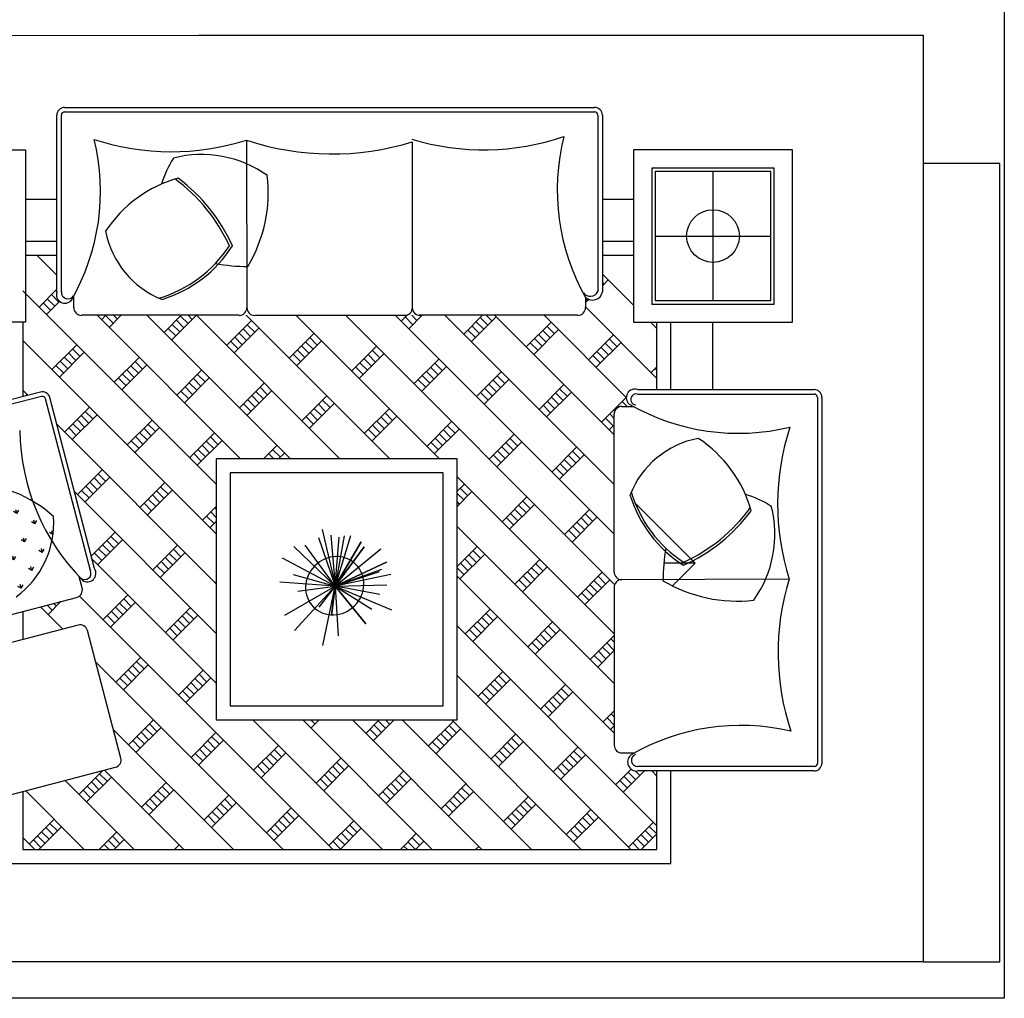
# Model space of a CAD drawing. Header units: inches. Extents: x -3371 to 2763, y -983 to 646.
# Tile 77 of 96: x 2081 to 2226, y 83 to 227. Entities that reach past the tile are written whole.
import ezdxf

# ---------------------------------------------------------------- set-up
doc = ezdxf.new("R2010")
doc.units = ezdxf.units.IN
doc.header["$LTSCALE"] = 12
doc.header["$MEASUREMENT"] = 0
doc.linetypes.add('DASHED2', pattern=[0.375, 0.25, -0.125])
for name, color, linetype in [('Layer1', 6, 'Continuous'), ('LAYER10', 1, 'Continuous'), ('LAYER5', 2, 'Continuous'), ('White', 7, 'Continuous'), ('图层2', 8, 'Continuous')]:
    doc.layers.add(name, color=color, linetype=linetype)
pattern_1 = [(180, (2374.956, 68110.02), (-64.9124, 64.9124), [17.2125, -112.6123]), (225, (2374.96, 68110.02), (-64.9124, 64.9124), [17.2125, -74.5875]), (135, (2374.96, 68110.02), (64.9124, 64.9124), [17.2125, -74.5875])]
pattern_2 = [(270, (-66426.08, 2374.956), (-64.9124, -64.9124), [17.2125, -112.6123]), (315, (-66426.08, 2374.96), (-64.9124, -64.9124), [17.2125, -74.5875]), (225, (-66426.08, 2374.96), (-64.9124, 64.9124), [17.2125, -74.5875])]

msp = doc.modelspace()

# ---------------------------------------------------------------- hatches: boundary and pattern name
at = {"layer": 'Layer1'}
h = msp.add_hatch(dxfattribs=at)
h.set_pattern_fill('GRASS', color=75, scale=100, style=0)
h.set_pattern_definition(pattern_2)
h.paths.add_polyline_path([(2103.7, 203.33, 0.028965), (2101.67, 202.59, -0.05595), (2103.44, 206.42, -0.221058), (2117.27, 203.85, -0.164938), (2114.41, 190.47, -0.039999), (2109.6, 190.9, 0.04418), (2111.68, 193.51, 0.127615)])
h = msp.add_hatch(dxfattribs=at)
h.set_pattern_fill('GRASS', color=75, scale=100, style=0)
h.set_pattern_definition(pattern_2)
h.paths.add_polyline_path([(2093.46, 195.67, -0.176434), (2103.7, 203.33, -0.127615), (2111.68, 193.51, -0.175645), (2101.32, 185.81, -0.246617)])
h = msp.add_hatch(dxfattribs=at)
h.set_pattern_fill('GRASS', scale=100, style=0)
h.set_pattern_definition(pattern_1)
h.paths.add_polyline_path([(2180.73, 165.17, -0.176434), (2188.39, 154.93, -0.127615), (2178.57, 146.95, -0.175645), (2170.87, 157.31, -0.246617)])
h = msp.add_hatch(dxfattribs=at)
h.set_pattern_fill('GRASS', scale=3.33396, angle=136.0378, style=0)
h.set_pattern_definition([(104.64857, (4250.799, 656.5616), (1.546516, 2.6411), [0.573858, -3.754449]), (149.64857, (4250.799, 656.5616), (1.546516, 2.6411), [0.573858, -2.4867174]), (59.64857, (4250.799, 656.5616), (2.6411, -1.546516), [0.573858, -2.4867174])])
h.paths.add_polyline_path([(2080.68, 142.15, 0.246617), (2085.79, 153.68, 0.176434), (2073.95, 158.5, 0.127615), (2068.71, 146.98, 0.175645)])
h = msp.add_hatch(dxfattribs=at)
h.set_pattern_fill('GRASS', scale=100, style=0)
h.set_pattern_definition(pattern_1)
h.paths.add_polyline_path([(2191.48, 155.19, -0.221058), (2188.91, 141.36, -0.164938), (2175.53, 144.22, -0.039999), (2175.95, 149.03, 0.04418), (2178.57, 146.95, 0.127615), (2188.39, 154.93, 0.028965), (2187.65, 156.96, -0.05595)])

# ---------------------------------------------------------------- linework, layer by layer
at = {"color": 7}
for p, q in [((2058.29, 207.62), (2081.68, 207.62)), ((2081.68, 207.62), (2081.68, 182.27)), ((2171.2, 207.62), (2171.2, 182.27)), ((2194.6, 207.62), (2171.2, 207.62)), ((2194.6, 182.27), (2194.6, 207.62)), ((2081.68, 182.27), (2058.29, 182.27)), ((2171.2, 182.27), (2194.6, 182.27))]:
    msp.add_line(p, q, dxfattribs=at)
at = {"layer": 'Layer1', "color": 7, "linetype": 'ByBlock'}
for p, q in [((2087.42, 213.88), (2165.47, 213.88)), ((2087.42, 213.21), (2165.47, 213.21)), ((2086.27, 186.72), (2086.27, 212.73)), ((2086.94, 186.72), (2086.94, 212.73)), ((2165.95, 212.73), (2165.95, 186.8)), ((2166.61, 212.73), (2166.61, 186.72)), ((2114.18, 209.07), (2114.26, 184.3)), ((2138.62, 208.83), (2138.62, 184.28)), ((2088.76, 184.42), (2088.76, 186.13)), ((2164.13, 185.93), (2164.13, 184.41)), ((2113.11, 183.28), (2089.91, 183.28)), ((2115.41, 183.28), (2137.64, 183.28)), ((2162.98, 183.28), (2139.64, 183.28)), ((2083.85, 171.99), (2054.06, 164.2)), ((2084.02, 171.35), (2054.22, 163.56)), ((2091.83, 146), (2085.25, 171.17)), ((2171.78, 172.36), (2197.79, 172.36)), ((2171.78, 171.69), (2197.79, 171.69)), ((2198.27, 171.21), (2198.27, 117.33)), ((2198.94, 171.21), (2198.94, 117.33)), ((2091.21, 145.71), (2084.6, 171)), ((2169.48, 169.87), (2171.19, 169.87)), ((2168.33, 145.52), (2168.33, 168.72)), ((2090, 143.15), (2089.57, 144.81)), ((2194.13, 144.45), (2169.35, 144.37)), ((2194.13, 144.45), (2169.35, 144.37)), ((2168.34, 143.21), (2168.35, 120.01)), ((2064.47, 135.29), (2089.18, 141.75)), ((2169.5, 118.87), (2171.36, 118.88)), ((2197.79, 116.89), (2171.78, 116.89)), ((2197.79, 116.22), (2171.78, 116.22))]:
    msp.add_line(p, q, dxfattribs=at)
for centre, radius, start, end in [((2087.42, 212.73), 1.15, 90, 180), ((2087.42, 212.73), 0.481, 90, 180), ((2165.47, 212.73), 1.15, 0, 90), ((2165.47, 212.73), 0.481, 0, 90), ((2060.6, 201.56), 32.11, 330.0057, 13.7203), ((2103.16, 243.6), 36.25, 251.7303, 287.7068), ((2126.78, 246.99), 39.96, 251.6255, 287.2327), ((2149.15, 243.89), 36.25, 253.0065, 288.9829), ((2192.07, 201.75), 32.11, 165.8296, 209.5442), ((2087.46, 186.32), 1.25, 161.2223, 319.8068), ((2087.91, 186.68), 0.969, 177.6969, 327.0482), ((2164.82, 187.33), 1.25, 215.8156, 334.3356), ((2165.15, 187.01), 1.49, 227.1009, 348.8185), ((2165.93, 186.8), 0.0167, 344.7894, 0), ((2089.91, 184.42), 1.15, 180, 270), ((2113.12, 184.42), 1.15, 270, 0), ((2115.41, 184.42), 1.15, 180, 270), ((2137.48, 184.41), 1.15, 270, 0), ((2139.76, 184.42), 1.15, 180, 270), ((2162.98, 184.42), 1.15, 270, 0), ((2084.14, 170.88), 1.15, 14.6486, 104.6486), ((2084.14, 170.88), 0.481, 14.6486, 104.6486), ((2171.38, 171.17), 1.25, 71.2223, 229.8068), ((2171.59, 170.9), 0.811, 76.6869, 265.2076), ((2197.79, 171.21), 1.15, 0, 90), ((2197.79, 171.21), 0.481, 0, 90), ((2169.48, 168.72), 1.15, 90, 180), ((2186.62, 198.03), 32.11, 240.0057, 283.7203), ((2228.66, 155.47), 36.25, 161.7303, 197.7068), ((2112.91, 166.86), 32.11, 180.9283, 224.6428), ((2090.38, 145.31), 0.925, 231.032, 24.9294), ((2090.78, 145.31), 1.25, 234.8418, 33.4263), ((2091.23, 145.71), 0.0167, 194.6486, 221.9021), ((2169.48, 145.51), 1.15, 180, 270), ((2169.49, 143.23), 1.15, 90.3757, 180.3757), ((2228.73, 133.65), 36.25, 162.6689, 198.6453), ((2088.89, 142.86), 1.15, 284.6486, 14.6486), ((2186.97, 90.82), 32.11, 76.6554, 120.3699), ((2169.5, 120.02), 1.15, 180.3757, 270.3757), ((2171.67, 117.55), 1.34, 133.8332, 275.2023), ((2171.79, 117.79), 0.903, 110.1738, 269.3918), ((2197.83, 117.34), 1.11, 268.2501, 359.6898), ((2197.83, 117.34), 0.447, 268.2501, 359.6898)]:
    msp.add_arc(centre, radius, start, end, dxfattribs=at)
at = {"layer": 'Layer1', "color": 7}
for centre, radius, start, end in [((2119.65, 196.63), 18.94, 148.8647, 161.6742), ((2107.59, 190.26), 16.69, 54.5336, 104.3946), ((2109.1, 185.44), 18.69, 105.4475, 146.8101), ((2088.77, 183.04), 25.19, 24.5453, 53.6353), ((2104.13, 203.44), 0.0153, 53.5007, 105.4475), ((2089.15, 183.2), 25.19, 24.1722, 53.5007), ((2096.11, 201.38), 21.3, 329.1928, 6.6566), ((2106.78, 198.22), 13.56, 190.8571, 248.3059), ((2095.88, 203.95), 18.94, 286.7107, 326.5591), ((2096.19, 203.72), 18.94, 287.1733, 327.3559), ((2112.12, 193.51), 0.0153, 327.3559, 24.1722), ((2114.64, 220.69), 30.22, 260.3955, 269.5578), ((2101.77, 185.64), 0.0153, 248.3059, 287.1733), ((2183.28, 151.85), 13.56, 100.8571, 158.3059), ((2170.5, 149.53), 18.69, 15.4475, 56.8101), ((2073.25, 139.82), 18.69, 47.8385, 89.201), ((2170.69, 156.86), 0.0153, 158.3059, 197.1733), ((2188.77, 162.44), 18.94, 197.1733, 237.3559), ((2189, 162.75), 18.94, 196.7107, 236.5591), ((2181.69, 138.98), 18.94, 58.8647, 71.6742), ((2175.32, 151.04), 16.69, 324.5336, 14.3946), ((2168.1, 169.86), 25.19, 294.5453, 323.6353), ((2168.26, 169.48), 25.19, 294.1722, 323.5007), ((2188.5, 154.5), 0.0153, 323.5007, 15.4475), ((2072.26, 152.78), 13.56, 306.3426, 3.7915), ((2205.75, 143.99), 30.22, 170.3955, 179.5578), ((2178.57, 146.51), 0.0153, 237.3559, 294.1722), ((2186.44, 162.52), 21.3, 239.1928, 276.6566)]:
    msp.add_arc(centre, radius, start, end, dxfattribs=at)
at = {"layer": 'LAYER10', "color": 7, "linetype": 'ByBlock'}
for p, q in [((2125.36, 151.77, 0.03), (2127.13, 144.19, 0.03)), ((2126.61, 150.91, 0.03), (2127.24, 143.43, 0.03)), ((2129.52, 150.83, 0.03), (2127.24, 143.43, 0.03)), ((2128.6, 150.81, 0.03), (2127.24, 143.43, 0.03)), ((2127.24, 143.43, 0.03), (2122.82, 149.45, 0.03)), ((2124.79, 150.57, 0.03), (2127.24, 143.43, 0.03)), ((2127.24, 143.43, 0.03), (2127.84, 150.63, 0.03)), ((2127.24, 143.43, 0.03), (2131.07, 149.94, 0.03)), ((2131.07, 149.94, 0.03), (2127.24, 143.43, 0.03)), ((2121.15, 149.26, 0.03), (2127.24, 143.43, 0.03)), ((2127.24, 143.43, 0.03), (2131.55, 149.19, 0.03)), ((2131.55, 149.19, 0.03), (2127.24, 143.43, 0.03)), ((2127.24, 143.43, 0.03), (2134, 148.93, 0.03)), ((2127.24, 143.43, 0.03), (2119.5, 147.54, 0.03)), ((2127.24, 143.43, 0.03), (2134.81, 146.97, 0.03)), ((2134.81, 146.97, 0.03), (2127.24, 143.43, 0.03)), ((2121.09, 145.13, 0.03), (2127.24, 143.43, 0.03)), ((2134.07, 145.88, 0.03), (2127.24, 143.43, 0.03)), ((2127.24, 143.43, 0.03), (2133.77, 145.57, 0.03)), ((2135.46, 145.15, 0.03), (2127.24, 143.43, 0.03)), ((2127.24, 143.43, 0.03), (2119.12, 144.01, 0.03)), ((2127.24, 143.43, 0.03), (2134.89, 143.6, 0.03)), ((2119.84, 139.14, 0.03), (2127.24, 143.43, 0.03)), ((2127.24, 143.43, 0.03), (2121.27, 136.87, 0.03)), ((2121.75, 142.7, 0.03), (2127.24, 143.43, 0.03)), ((2127.24, 143.43, 0.03), (2124.87, 140.32, 0.03)), ((2125.45, 134.67, 0.03), (2127.24, 143.43, 0.03)), ((2127.24, 143.43, 0.03), (2126.73, 139.14, 0.03)), ((2126.73, 139.14, 0.03), (2127.24, 143.43, 0.03)), ((2133.84, 142.21, 0.03), (2127.24, 143.43, 0.03)), ((2127.24, 143.43, 0.03), (2135.58, 139.95, 0.03)), ((2127.24, 143.43, 0.03), (2131.8, 137.88, 0.03)), ((2131.8, 137.88, 0.03), (2127.24, 143.43, 0.03)), ((2127.24, 143.43, 0.03), (2132.67, 140.04, 0.03)), ((2127.24, 143.43, 0.03), (2127.72, 136.1, 0.03))]:
    msp.add_line(p, q, dxfattribs=at)
msp.add_ellipse((2127.19, 143.48, 0.03), major_axis=(3.13, 3.13), ratio=0.937397, start_param=3.141593, end_param=9.424778, dxfattribs=at)
at = {"layer": 'LAYER5', "color": 7, "linetype": 'DASHED2', "ltscale": 300}
for p, q in [((2086.27, 200.32), (2081.68, 200.32)), ((2171.2, 200.32), (2166.61, 200.32)), ((2086.27, 194.15), (2081.68, 194.15)), ((2171.2, 194.15), (2166.61, 194.15)), ((2086.27, 192.09), (2081.68, 192.09)), ((2171.2, 192.09), (2166.61, 192.09)), ((2081.25, 182.27), (2081.25, 171.31)), ((2174.65, 172.36), (2174.65, 182.27)), ((2176.71, 172.36), (2176.71, 182.27)), ((2182.89, 172.36), (2182.89, 182.27)), ((2081.25, 139.68), (2081.25, 135.56)), ((2174.65, 104.66), (2174.65, 116.22)), ((2176.71, 102.6), (2176.71, 116.22)), ((2081.25, 113.18), (2081.25, 104.66)), ((2081.25, 104.66), (2174.65, 104.66)), ((2079.19, 102.6), (2176.71, 102.6))]:
    msp.add_line(p, q, dxfattribs=at)
at = {"layer": 'LAYER5', "color": 7, "linetype": 'Continuous'}
for p, q in [((2086.27, 189.2), (2083.39, 192.09)), ((2171.2, 192.09), (2171.2, 192.09)), ((2171.2, 184.77), (2166.61, 189.36)), ((2167.48, 188.5), (2166.61, 187.63)), ((2086.27, 187.12), (2083.65, 184.5)), ((2166.87, 187.89), (2166.61, 188.14)), ((2109.74, 158.42), (2081.25, 186.91)), ((2085.98, 184.62), (2084.87, 185.72)), ((2086.59, 185.23), (2085.48, 186.33)), ((2086.27, 186.77), (2086.09, 186.94)), ((2164.43, 185.45), (2164.13, 185.75)), ((2164.6, 185.62), (2164.13, 185.15)), ((2085.37, 184.01), (2084.26, 185.11)), ((2086.69, 185.33), (2084.76, 183.4)), ((2174.65, 174), (2164.13, 184.53)), ((2113.34, 162.14), (2092.2, 183.28)), ((2093.51, 183.28), (2092.86, 182.62)), ((2094.58, 182.12), (2093.47, 183.23)), ((2095.73, 183.28), (2093.97, 181.51)), ((2095.19, 182.73), (2094.64, 183.28)), ((2120.66, 162.14), (2099.52, 183.28)), ((2104.6, 183.28), (2102.06, 180.74)), ((2106.82, 183.28), (2103.17, 179.63)), ((2105.61, 182.07), (2104.5, 183.17)), ((2106.22, 182.68), (2105.62, 183.28)), ((2127.97, 162.14), (2106.84, 183.28)), ((2135.29, 162.14), (2114.16, 183.28)), ((2142.61, 162.14), (2121.47, 183.28)), ((2168.42, 143.65), (2128.79, 183.28)), ((2128.99, 183.28), (2128.89, 183.17)), ((2168.33, 151.05), (2136.11, 183.28)), ((2137.86, 183.28), (2136.99, 182.4)), ((2138.7, 181.9), (2137.6, 183.01)), ((2140.08, 183.28), (2138.09, 181.29)), ((2139.31, 182.51), (2138.55, 183.28)), ((2139.92, 183.12), (2139.77, 183.28)), ((2168.33, 158.37), (2143.43, 183.28)), ((2148.95, 183.28), (2146.19, 180.51)), ((2150.96, 183.06), (2147.3, 179.4)), ((2149.74, 181.84), (2148.63, 182.95)), ((2150.35, 182.45), (2149.52, 183.28)), ((2168.33, 165.69), (2150.74, 183.28)), ((2170.13, 171.21), (2158.06, 183.28)), ((2103.78, 180.24), (2102.67, 181.35)), ((2104.39, 180.85), (2103.28, 181.95)), ((2105, 181.46), (2103.89, 182.56)), ((2114.92, 182.51), (2111.26, 178.85)), ((2116.03, 181.4), (2112.37, 177.74)), ((2114.81, 180.18), (2113.7, 181.29)), ((2115.42, 180.79), (2114.31, 181.9)), ((2148.52, 180.62), (2147.41, 181.73)), ((2149.13, 181.23), (2148.02, 182.34)), ((2159.05, 182.29), (2155.39, 178.63)), ((2159.55, 180.57), (2158.44, 181.68)), ((2174.65, 181.32), (2173.7, 182.27)), ((2113.59, 178.96), (2112.48, 180.07)), ((2114.2, 179.57), (2113.09, 180.68)), ((2124.12, 180.62), (2120.47, 176.97)), ((2124.62, 178.91), (2123.51, 180.01)), ((2147.91, 180.01), (2146.8, 181.12)), ((2160.16, 181.18), (2156.5, 177.52)), ((2157.72, 178.74), (2156.61, 179.85)), ((2158.33, 179.35), (2157.22, 180.46)), ((2158.94, 179.96), (2157.83, 181.07)), ((2168.25, 180.4), (2164.59, 176.74)), ((2109.74, 151.1), (2081.25, 179.59)), ((2089.2, 178.96), (2085.54, 175.3)), ((2089.7, 177.24), (2088.59, 178.35)), ((2112.98, 178.35), (2111.87, 179.46)), ((2125.23, 179.52), (2121.57, 175.86)), ((2123.4, 177.69), (2122.29, 178.79)), ((2124.01, 178.3), (2122.9, 179.4)), ((2133.33, 178.74), (2129.67, 175.08)), ((2157.11, 178.13), (2156, 179.24)), ((2169.36, 179.29), (2165.7, 175.64)), ((2167.53, 177.46), (2166.42, 178.57)), ((2168.14, 178.07), (2167.03, 179.18)), ((2168.75, 178.68), (2167.64, 179.79)), ((2090.31, 177.85), (2086.65, 174.19)), ((2088.48, 176.02), (2087.37, 177.13)), ((2089.09, 176.63), (2087.98, 177.74)), ((2098.4, 177.08), (2094.74, 173.42)), ((2122.18, 176.47), (2121.08, 177.58)), ((2122.79, 177.08), (2121.68, 178.19)), ((2134.44, 177.63), (2130.78, 173.97)), ((2132.61, 175.8), (2131.5, 176.91)), ((2133.22, 176.41), (2132.11, 177.52)), ((2133.83, 177.02), (2132.72, 178.13)), ((2166.31, 176.24), (2165.2, 177.35)), ((2166.92, 176.85), (2165.81, 177.96)), ((2087.26, 174.8), (2086.15, 175.91)), ((2087.87, 175.41), (2086.76, 176.52)), ((2099.51, 175.97), (2095.85, 172.31)), ((2098.29, 174.75), (2097.18, 175.86)), ((2098.9, 175.36), (2097.79, 176.47)), ((2131.39, 174.58), (2130.28, 175.69)), ((2132, 175.19), (2130.89, 176.3)), ((2142.53, 176.85), (2138.87, 173.2)), ((2143.64, 175.75), (2139.98, 172.09)), ((2142.42, 174.53), (2141.31, 175.64)), ((2143.03, 175.14), (2141.92, 176.24)), ((2174.65, 175.72), (2173.8, 174.86)), ((2174.65, 175.22), (2174.41, 175.47)), ((2096.46, 172.92), (2095.35, 174.03)), ((2097.07, 173.53), (2095.96, 174.64)), ((2097.68, 174.14), (2096.57, 175.25)), ((2107.6, 175.19), (2103.94, 171.53)), ((2108.71, 174.08), (2105.05, 170.42)), ((2108.1, 173.47), (2106.99, 174.58)), ((2141.2, 173.31), (2140.09, 174.42)), ((2141.81, 173.92), (2140.7, 175.03)), ((2151.73, 174.97), (2148.07, 171.31)), ((2152.23, 173.25), (2151.12, 174.36)), ((2106.27, 171.64), (2105.16, 172.75)), ((2106.88, 172.25), (2105.77, 173.36)), ((2107.49, 172.86), (2106.38, 173.97)), ((2116.81, 173.31), (2113.15, 169.65)), ((2117.31, 171.59), (2116.2, 172.7)), ((2140.59, 172.7), (2139.48, 173.81)), ((2152.84, 173.86), (2149.18, 170.2)), ((2151.01, 172.03), (2149.9, 173.14)), ((2151.62, 172.64), (2150.51, 173.75)), ((2160.93, 173.08), (2157.28, 169.43)), ((2082.01, 171.51), (2081.25, 172.27)), ((2081.88, 171.64), (2081.66, 171.42)), ((2105.66, 171.03), (2104.55, 172.14)), ((2117.92, 172.2), (2114.26, 168.54)), ((2116.09, 170.37), (2114.98, 171.48)), ((2116.7, 170.98), (2115.59, 172.09)), ((2126.01, 171.42), (2122.35, 167.76)), ((2149.79, 170.81), (2148.68, 171.92)), ((2150.4, 171.42), (2149.29, 172.53)), ((2162.04, 171.98), (2158.38, 168.32)), ((2160.21, 170.15), (2159.1, 171.26)), ((2160.82, 170.76), (2159.71, 171.87)), ((2161.43, 171.37), (2160.32, 172.48)), ((2170.13, 171.19), (2166.48, 167.54)), ((2091.08, 169.76), (2087.42, 166.1)), ((2114.87, 169.15), (2113.76, 170.26)), ((2115.48, 169.76), (2114.37, 170.87)), ((2127.12, 170.31), (2123.46, 166.65)), ((2125.9, 169.09), (2124.79, 170.2)), ((2126.51, 169.7), (2125.4, 170.81)), ((2158.99, 168.93), (2157.89, 170.04)), ((2159.6, 169.54), (2158.5, 170.65)), ((2169.09, 169.8), (2168.92, 169.98)), ((2170.25, 169.87), (2169.53, 170.59)), ((2171.08, 169.93), (2171.03, 169.87)), ((2092.19, 168.65), (2088.53, 164.99)), ((2090.97, 167.43), (2089.86, 168.54)), ((2091.58, 168.04), (2090.47, 169.15)), ((2124.07, 167.26), (2122.96, 168.37)), ((2124.68, 167.87), (2123.57, 168.98)), ((2125.29, 168.48), (2124.18, 169.59)), ((2135.21, 169.54), (2131.55, 165.88)), ((2136.32, 168.43), (2132.66, 164.77)), ((2135.1, 167.21), (2133.99, 168.32)), ((2135.71, 167.82), (2134.6, 168.93)), ((2168.33, 168.12), (2167.7, 168.76)), ((2168.45, 169.23), (2168.31, 169.37)), ((2109.74, 143.78), (2086.27, 167.25)), ((2089.75, 166.21), (2088.64, 167.32)), ((2090.36, 166.82), (2089.25, 167.93)), ((2100.29, 167.87), (2096.63, 164.21)), ((2101.39, 166.77), (2097.74, 163.11)), ((2100.79, 166.16), (2099.68, 167.26)), ((2133.88, 165.99), (2132.77, 167.1)), ((2134.49, 166.6), (2133.38, 167.71)), ((2144.41, 167.65), (2140.76, 163.99)), ((2144.91, 165.93), (2143.8, 167.04)), ((2168.2, 167.04), (2167.09, 168.15)), ((2168.33, 167.18), (2167.59, 166.43)), ((2089.14, 165.6), (2088.03, 166.71)), ((2098.96, 164.33), (2097.85, 165.43)), ((2099.57, 164.94), (2098.46, 166.04)), ((2100.18, 165.55), (2099.07, 166.65)), ((2109.49, 165.99), (2105.83, 162.33)), ((2109.99, 164.27), (2108.88, 165.38)), ((2133.27, 165.38), (2132.16, 166.49)), ((2145.52, 166.54), (2141.86, 162.88)), ((2143.69, 164.71), (2142.58, 165.82)), ((2144.3, 165.32), (2143.19, 166.43)), ((2153.62, 165.77), (2149.96, 162.11)), ((2098.35, 163.72), (2097.24, 164.82)), ((2110.6, 164.88), (2106.94, 161.22)), ((2108.77, 163.05), (2107.66, 164.16)), ((2109.38, 163.66), (2108.27, 164.77)), ((2118.69, 164.1), (2116.73, 162.14)), ((2142.47, 163.49), (2141.37, 164.6)), ((2143.08, 164.1), (2141.97, 165.21)), ((2154.73, 164.66), (2151.07, 161)), ((2152.9, 162.83), (2151.79, 163.94)), ((2153.51, 163.44), (2152.4, 164.55)), ((2154.12, 164.05), (2153.01, 165.16)), ((2162.82, 163.88), (2159.16, 160.22)), ((2107.55, 161.83), (2106.44, 162.94)), ((2108.16, 162.44), (2107.05, 163.55)), ((2118.22, 162.14), (2117.47, 162.88)), ((2119.19, 162.39), (2118.08, 163.49)), ((2119.8, 163), (2118.94, 162.14)), ((2151.68, 161.61), (2150.57, 162.72)), ((2152.29, 162.22), (2151.18, 163.33)), ((2163.93, 162.77), (2160.27, 159.11)), ((2162.71, 161.55), (2161.6, 162.66)), ((2163.32, 162.16), (2162.21, 163.27)), ((2117, 162.14), (2116.86, 162.27)), ((2127.89, 162.22), (2127.81, 162.14)), ((2161.49, 160.33), (2160.38, 161.44)), ((2162.1, 160.94), (2160.99, 162.05)), ((2092.97, 160.56), (2089.31, 156.9)), ((2093.47, 158.84), (2092.36, 159.95)), ((2168.34, 136.4), (2145.23, 159.52)), ((2160.88, 159.72), (2159.77, 160.83)), ((2094.08, 159.45), (2090.42, 155.79)), ((2091.64, 157.01), (2090.53, 158.12)), ((2092.25, 157.62), (2091.14, 158.73)), ((2092.86, 158.23), (2091.75, 159.34)), ((2102.17, 158.67), (2098.51, 155.01)), ((2102.67, 156.95), (2101.56, 158.06)), ((2146.3, 158.45), (2145.23, 157.38)), ((2109.74, 136.47), (2088.86, 157.35)), ((2091.03, 156.4), (2089.92, 157.51)), ((2103.28, 157.56), (2099.62, 153.9)), ((2101.45, 155.73), (2100.34, 156.84)), ((2102.06, 156.34), (2100.95, 157.45)), ((2147.41, 157.34), (2145.23, 155.16)), ((2146.19, 156.12), (2145.23, 157.08)), ((2146.8, 156.73), (2145.69, 157.84)), ((2100.23, 154.51), (2099.12, 155.62)), ((2100.84, 155.12), (2099.73, 156.23)), ((2109.74, 155.15), (2107.71, 153.13)), ((2145.58, 155.51), (2145.23, 155.86)), ((2155.5, 156.56), (2151.84, 152.91)), ((2156.61, 155.46), (2152.95, 151.8)), ((2155.39, 154.24), (2154.28, 155.35)), ((2156, 154.85), (2154.89, 155.95)), ((2109.43, 152.63), (2108.32, 153.74)), ((2109.74, 153.54), (2108.93, 154.35)), ((2109.74, 154.76), (2109.54, 154.96)), ((2154.17, 153.02), (2153.06, 154.13)), ((2154.78, 153.63), (2153.67, 154.74)), ((2164.7, 154.68), (2161.05, 151.02)), ((2165.2, 152.96), (2164.09, 154.07)), ((2109.74, 152.94), (2108.82, 152.02)), ((2153.56, 152.41), (2152.45, 153.52)), ((2165.81, 153.57), (2162.15, 149.91)), ((2163.98, 151.74), (2162.87, 152.85)), ((2164.59, 152.35), (2163.48, 153.46)), ((2094.85, 151.35), (2091.34, 147.84)), ((2168.35, 129.08), (2145.23, 152.2)), ((2162.76, 150.52), (2161.66, 151.63)), ((2163.37, 151.13), (2162.26, 152.24)), ((2095.96, 150.24), (2092.3, 146.59)), ((2094.13, 148.42), (2093.02, 149.52)), ((2094.74, 149.03), (2093.63, 150.13)), ((2095.35, 149.63), (2094.24, 150.74)), ((2104.06, 149.47), (2100.4, 145.81)), ((2092.91, 147.2), (2091.8, 148.3)), ((2093.52, 147.81), (2092.41, 148.91)), ((2105.16, 148.36), (2101.51, 144.7)), ((2103.94, 147.14), (2102.84, 148.25)), ((2104.55, 147.75), (2103.45, 148.86)), ((2148.18, 149.25), (2145.23, 146.29)), ((2149.29, 148.14), (2145.63, 144.48)), ((2148.07, 146.92), (2146.96, 148.03)), ((2148.68, 147.53), (2147.57, 148.64)), ((2109.74, 129.15), (2091.45, 147.44)), ((2102.73, 145.92), (2101.62, 147.03)), ((2103.34, 146.53), (2102.23, 147.64)), ((2146.85, 145.7), (2145.74, 146.81)), ((2147.46, 146.31), (2146.35, 147.42)), ((2157.39, 147.36), (2153.73, 143.7)), ((2157.89, 145.64), (2156.78, 146.75)), ((2102.12, 145.31), (2101.01, 146.42)), ((2146.24, 145.09), (2145.23, 146.1)), ((2158.5, 146.25), (2154.84, 142.59)), ((2156.67, 144.42), (2155.56, 145.53)), ((2157.28, 145.03), (2156.17, 146.14)), ((2166.59, 145.48), (2162.93, 141.82)), ((2109.74, 144.07), (2109.6, 143.92)), ((2168.35, 121.76), (2145.23, 144.89)), ((2155.45, 143.2), (2154.34, 144.31)), ((2156.06, 143.81), (2154.95, 144.92)), ((2167.7, 144.37), (2164.04, 140.71)), ((2165.87, 142.54), (2164.76, 143.65)), ((2166.48, 143.15), (2165.37, 144.26)), ((2167.09, 143.76), (2165.98, 144.87)), ((2096.74, 142.15), (2093.08, 138.49)), ((2164.65, 141.32), (2163.54, 142.43)), ((2165.26, 141.93), (2164.15, 143.04)), ((2086.86, 141.15), (2084.99, 139.27)), ((2086.21, 140.49), (2085.82, 140.87)), ((2086.81, 141.1), (2086.79, 141.13)), ((2126.91, 104.66), (2089.61, 141.96)), ((2097.85, 141.04), (2094.19, 137.38)), ((2096.63, 139.82), (2095.52, 140.93)), ((2097.24, 140.43), (2096.13, 141.54)), ((2087.15, 137.1), (2083.89, 140.37)), ((2085.6, 139.88), (2084.85, 140.62)), ((2095.41, 138.6), (2094.3, 139.71)), ((2096.02, 139.21), (2094.91, 140.32)), ((2105.94, 140.27), (2102.28, 136.61)), ((2106.44, 138.55), (2105.33, 139.66)), ((2150.07, 140.04), (2146.41, 136.39)), ((2150.57, 138.33), (2149.46, 139.43)), ((2094.8, 137.99), (2093.69, 139.1)), ((2107.05, 139.16), (2103.39, 135.5)), ((2104.61, 136.72), (2103.5, 137.83)), ((2105.22, 137.33), (2104.11, 138.44)), ((2105.83, 137.94), (2104.72, 139.05)), ((2151.18, 138.94), (2147.52, 135.28)), ((2149.35, 137.11), (2148.24, 138.21)), ((2149.96, 137.72), (2148.85, 138.82)), ((2159.27, 138.16), (2155.61, 134.5)), ((2104, 136.11), (2102.89, 137.22)), ((2174.65, 108.14), (2145.23, 137.57)), ((2148.13, 135.89), (2147.02, 137)), ((2148.74, 136.5), (2147.63, 137.61)), ((2160.38, 137.05), (2156.72, 133.39)), ((2158.55, 135.22), (2157.44, 136.33)), ((2159.16, 135.83), (2158.05, 136.94)), ((2159.77, 136.44), (2158.66, 137.55)), ((2081.35, 135.58), (2081.25, 135.68)), ((2081.33, 135.61), (2081.28, 135.56)), ((2157.33, 134), (2156.22, 135.11)), ((2157.94, 134.61), (2156.83, 135.72)), ((2168.34, 136.14), (2164.81, 132.62)), ((2168.34, 133.96), (2167.25, 135.06)), ((2168.34, 135.18), (2167.86, 135.66)), ((2168.34, 133.93), (2165.92, 131.51)), ((2167.14, 132.73), (2166.03, 133.84)), ((2167.75, 133.34), (2166.64, 134.45)), ((2119.59, 104.66), (2091.99, 132.26)), ((2098.62, 132.95), (2094.96, 129.29)), ((2099.12, 131.23), (2098.01, 132.34)), ((2166.53, 132.12), (2165.42, 133.23)), ((2099.73, 131.84), (2096.07, 128.18)), ((2097.29, 129.4), (2096.18, 130.51)), ((2097.9, 130.01), (2096.79, 131.12)), ((2098.51, 130.62), (2097.4, 131.73)), ((2107.83, 131.06), (2104.17, 127.4)), ((2151.95, 130.84), (2148.29, 127.18)), ((2096.68, 128.79), (2095.57, 129.9)), ((2108.93, 129.95), (2105.28, 126.3)), ((2107.1, 128.13), (2106, 129.23)), ((2107.71, 128.74), (2106.61, 129.84)), ((2108.32, 129.34), (2107.22, 130.45)), ((2170.82, 104.66), (2145.23, 130.25)), ((2153.06, 129.73), (2149.4, 126.07)), ((2151.84, 128.51), (2150.73, 129.62)), ((2152.45, 129.12), (2151.34, 130.23)), ((2105.89, 126.91), (2104.78, 128.01)), ((2106.5, 127.52), (2105.39, 128.62)), ((2150.01, 126.68), (2148.9, 127.79)), ((2150.62, 127.29), (2149.51, 128.4)), ((2151.23, 127.9), (2150.12, 129.01)), ((2161.16, 128.96), (2157.5, 125.3)), ((2162.26, 127.85), (2158.61, 124.19)), ((2161.05, 126.63), (2159.94, 127.74)), ((2161.66, 127.24), (2160.55, 128.35)), ((2159.83, 125.41), (2158.72, 126.52)), ((2160.44, 126.02), (2159.33, 127.13)), ((2159.22, 124.8), (2158.11, 125.91)), ((2168.35, 125.06), (2166.7, 123.41)), ((2100.51, 123.75), (2096.85, 120.09)), ((2134.23, 104.66), (2115.16, 123.73)), ((2141.55, 104.66), (2122.48, 123.73)), ((2122.67, 123.73), (2122.57, 123.63)), ((2124.89, 123.73), (2123.68, 122.53)), ((2124.29, 123.14), (2123.7, 123.73)), ((2148.86, 104.66), (2129.79, 123.73)), ((2133.76, 123.73), (2131.77, 121.75)), ((2135.97, 123.73), (2132.88, 120.64)), ((2134.71, 122.47), (2133.6, 123.58)), ((2135.32, 123.08), (2134.67, 123.73)), ((2135.93, 123.69), (2135.89, 123.73)), ((2156.18, 104.66), (2137.11, 123.73)), ((2144.64, 123.52), (2140.98, 119.87)), ((2163.5, 104.66), (2144.43, 123.73)), ((2168.35, 122.98), (2167.31, 124.02)), ((2168.35, 124.2), (2167.92, 124.63)), ((2112.28, 104.66), (2094.59, 122.34)), ((2101.62, 122.64), (2097.96, 118.98)), ((2099.79, 120.81), (2098.68, 121.92)), ((2100.4, 121.42), (2099.29, 122.53)), ((2101.01, 122.03), (2099.9, 123.14)), ((2109.71, 121.86), (2106.05, 118.2)), ((2133.49, 121.25), (2132.38, 122.36)), ((2134.1, 121.86), (2132.99, 122.97)), ((2145.74, 122.42), (2142.09, 118.76)), ((2144.52, 121.2), (2143.42, 122.3)), ((2145.13, 121.81), (2144.03, 122.91)), ((2168.35, 122.84), (2167.81, 122.3)), ((2098.57, 119.59), (2097.46, 120.7)), ((2099.18, 120.2), (2098.07, 121.31)), ((2110.82, 120.75), (2107.16, 117.09)), ((2109.6, 119.53), (2108.49, 120.64)), ((2110.21, 120.14), (2109.1, 121.25)), ((2142.7, 119.37), (2141.59, 120.48)), ((2143.31, 119.98), (2142.2, 121.08)), ((2143.92, 120.59), (2142.81, 121.69)), ((2153.84, 121.64), (2150.18, 117.98)), ((2154.95, 120.53), (2151.29, 116.87)), ((2153.73, 119.31), (2152.62, 120.42)), ((2154.34, 119.92), (2153.23, 121.03)), ((2108.38, 118.31), (2107.27, 119.42)), ((2108.99, 118.92), (2107.88, 120.03)), ((2118.91, 119.98), (2115.25, 116.32)), ((2119.41, 118.26), (2118.3, 119.37)), ((2152.51, 118.09), (2151.4, 119.2)), ((2153.12, 118.7), (2152.01, 119.81)), ((2163.04, 119.75), (2159.38, 116.1)), ((2163.54, 118.04), (2162.43, 119.14)), ((2107.77, 117.7), (2106.66, 118.81)), ((2120.02, 118.87), (2116.36, 115.21)), ((2117.58, 116.43), (2116.47, 117.54)), ((2118.19, 117.04), (2117.08, 118.15)), ((2118.8, 117.65), (2117.69, 118.76)), ((2128.12, 118.09), (2124.46, 114.43)), ((2128.61, 116.37), (2127.51, 117.48)), ((2151.9, 117.48), (2150.79, 118.59)), ((2164.15, 118.65), (2160.49, 114.99)), ((2162.32, 116.82), (2161.21, 117.92)), ((2162.93, 117.43), (2161.82, 118.53)), ((2171.28, 118.83), (2171.24, 118.88)), ((2093.03, 116.27), (2089.53, 112.77)), ((2104.96, 104.66), (2093.28, 116.34)), ((2116.97, 115.82), (2115.86, 116.93)), ((2129.22, 116.98), (2125.57, 113.32)), ((2127.39, 115.15), (2126.29, 116.26)), ((2128, 115.76), (2126.9, 116.87)), ((2137.32, 116.21), (2133.66, 112.55)), ((2161.1, 115.6), (2159.99, 116.71)), ((2161.71, 116.21), (2160.6, 117.32)), ((2170.86, 116.48), (2168.58, 114.21)), ((2172.81, 116.22), (2169.69, 113.1)), ((2171.52, 114.93), (2170.41, 116.04)), ((2172.13, 115.54), (2171.44, 116.23)), ((2172.74, 116.15), (2172.67, 116.22)), ((2174.65, 115.46), (2173.89, 116.22)), ((2097.64, 104.66), (2087.49, 114.82)), ((2094.3, 115.32), (2090.64, 111.66)), ((2092.47, 113.49), (2091.36, 114.6)), ((2093.08, 114.1), (2091.97, 115.21)), ((2093.69, 114.71), (2092.58, 115.82)), ((2126.18, 113.93), (2125.07, 115.04)), ((2126.79, 114.54), (2125.68, 115.65)), ((2138.43, 115.1), (2134.77, 111.44)), ((2137.21, 113.88), (2136.1, 114.99)), ((2137.82, 114.49), (2136.71, 115.6)), ((2170.3, 113.71), (2169.19, 114.82)), ((2170.91, 114.32), (2169.8, 115.43)), ((2090.32, 104.66), (2081.69, 113.29)), ((2091.25, 112.27), (2090.14, 113.38)), ((2091.86, 112.88), (2090.75, 113.99)), ((2102.39, 114.54), (2098.73, 110.88)), ((2103.5, 113.43), (2099.84, 109.78)), ((2102.28, 112.21), (2101.17, 113.32)), ((2102.89, 112.82), (2101.78, 113.93)), ((2135.38, 112.05), (2134.27, 113.16)), ((2135.99, 112.66), (2134.88, 113.77)), ((2136.6, 113.27), (2135.49, 114.38)), ((2146.52, 114.32), (2142.86, 110.66)), ((2147.63, 113.21), (2143.97, 109.55)), ((2146.41, 111.99), (2145.3, 113.1)), ((2147.02, 112.6), (2145.91, 113.71)), ((2101.06, 111), (2099.95, 112.1)), ((2101.67, 111.61), (2100.56, 112.71)), ((2111.6, 112.66), (2107.94, 109)), ((2112.09, 110.94), (2110.99, 112.05)), ((2145.19, 110.77), (2144.08, 111.88)), ((2145.8, 111.38), (2144.69, 112.49)), ((2155.72, 112.44), (2152.06, 108.78)), ((2156.22, 110.72), (2155.11, 111.83)), ((2100.45, 110.39), (2099.34, 111.49)), ((2112.7, 111.55), (2109.05, 107.89)), ((2110.26, 109.11), (2109.16, 110.22)), ((2110.87, 109.72), (2109.77, 110.83)), ((2111.48, 110.33), (2110.38, 111.44)), ((2120.8, 110.77), (2117.14, 107.11)), ((2144.58, 110.16), (2143.47, 111.27)), ((2156.83, 111.33), (2153.17, 107.67)), ((2155, 109.5), (2153.89, 110.61)), ((2155.61, 110.11), (2154.5, 111.22)), ((2164.93, 110.55), (2161.27, 106.89)), ((2085.87, 109.11), (2082.21, 105.45)), ((2109.65, 108.5), (2108.55, 109.61)), ((2121.91, 109.66), (2118.25, 106.01)), ((2120.08, 107.84), (2118.97, 108.94)), ((2120.69, 108.45), (2119.58, 109.55)), ((2121.3, 109.05), (2120.19, 110.16)), ((2130, 108.89), (2126.34, 105.23)), ((2153.78, 108.28), (2152.67, 109.39)), ((2154.39, 108.89), (2153.28, 110)), ((2166.03, 109.44), (2162.38, 105.78)), ((2164.81, 108.22), (2163.71, 109.33)), ((2165.42, 108.83), (2164.32, 109.94)), ((2086.98, 108), (2083.64, 104.66)), ((2085.76, 106.78), (2084.65, 107.89)), ((2086.37, 107.39), (2085.26, 108.5)), ((2118.86, 106.62), (2117.75, 107.72)), ((2119.47, 107.23), (2118.36, 108.33)), ((2131.11, 107.78), (2127.99, 104.66)), ((2129.89, 106.56), (2128.78, 107.67)), ((2130.5, 107.17), (2129.39, 108.28)), ((2162.99, 106.39), (2161.88, 107.5)), ((2163.6, 107), (2162.49, 108.11)), ((2164.21, 107.61), (2163.1, 108.72)), ((2174.13, 108.67), (2170.47, 105.01)), ((2174.02, 106.34), (2172.91, 107.45)), ((2174.63, 106.95), (2173.52, 108.06)), ((2083.01, 104.66), (2081.25, 106.41)), ((2083.93, 104.95), (2082.82, 106.06)), ((2084.54, 105.56), (2083.43, 106.67)), ((2085.15, 106.17), (2084.04, 107.28)), ((2095.08, 107.23), (2092.51, 104.66)), ((2094.96, 104.9), (2093.86, 106.01)), ((2095.57, 105.51), (2094.47, 106.62)), ((2096.18, 106.12), (2094.73, 104.66)), ((2128.67, 105.34), (2127.56, 106.45)), ((2129.28, 105.95), (2128.17, 107.06)), ((2139.2, 107), (2136.86, 104.66)), ((2139.7, 105.29), (2138.59, 106.39)), ((2140.31, 105.9), (2139.08, 104.66)), ((2172.8, 105.12), (2171.69, 106.23)), ((2173.41, 105.73), (2172.3, 106.84)), ((2174.65, 106.98), (2172.34, 104.66)), ((2092.76, 104.66), (2092.64, 104.79)), ((2093.98, 104.66), (2093.25, 105.4)), ((2104.28, 105.34), (2103.6, 104.66)), ((2103.74, 104.66), (2103.67, 104.73)), ((2128.06, 104.73), (2126.95, 105.84)), ((2137.89, 104.66), (2137.37, 105.17)), ((2139.09, 104.68), (2137.98, 105.78)), ((2148.41, 105.12), (2147.95, 104.66)), ((2172.04, 104.66), (2171.08, 105.62))]:
    msp.add_line(p, q, dxfattribs=at)
at = {"layer": 'White', "color": 7}
for p, q in [((2225.8, 439.49), (2225.8, 82.76)), ((2041.9, 224.41), (2107.19, 224.5)), ((2107.19, 224.5), (2213.83, 224.5)), ((2213.83, 224.5), (2213.83, 88.13)), ((2225.14, 205.62), (2213.83, 205.62)), ((2213.83, 205.62), (2213.83, 88.13)), ((2225.14, 88.13), (2225.14, 205.62)), ((2213.83, 88.13), (1973, 88.13)), ((2213.83, 88.13), (2225.14, 88.13)), ((2225.8, 82.76), (1973, 82.76))]:
    msp.add_line(p, q, dxfattribs=at)
at = {"layer": '图层2', "color": 7}
for p, q in [((2173.87, 204.96), (2173.87, 184.94)), ((2191.93, 204.96), (2173.87, 204.96)), ((2174.37, 204.46), (2174.37, 185.44)), ((2191.43, 204.46), (2174.37, 204.46)), ((2182.9, 204.46), (2182.9, 185.44)), ((2191.43, 185.44), (2191.43, 204.46)), ((2191.93, 184.94), (2191.93, 204.96)), ((2174.37, 194.95), (2191.43, 194.95)), ((2173.87, 184.94), (2191.93, 184.94)), ((2174.37, 185.44), (2191.43, 185.44)), ((2109.74, 162.14), (2109.74, 123.73)), ((2145.23, 162.14), (2109.74, 162.14)), ((2145.23, 123.73), (2145.23, 162.14)), ((2111.8, 160.08), (2111.8, 125.79)), ((2143.17, 160.08), (2111.8, 160.08)), ((2143.17, 125.79), (2143.17, 160.08)), ((2089.42, 137.7), (2064.75, 131.23)), ((2095.7, 118.12), (2090.77, 136.9)), ((2111.8, 125.79), (2143.17, 125.79)), ((2109.74, 123.73), (2145.23, 123.73)), ((2070.24, 110.29), (2094.91, 116.76))]:
    msp.add_line(p, q, dxfattribs=at)
msp.add_circle((2182.9, 194.95), 3.88, dxfattribs=at)
for centre, start, end in [((2089.7, 136.62), 14.6986, 104.6986), ((2094.63, 117.84), 284.6986, 14.6986)]:
    msp.add_arc(centre, 1.11, start, end, dxfattribs=at)

doc.saveas('drawing.dxf')
